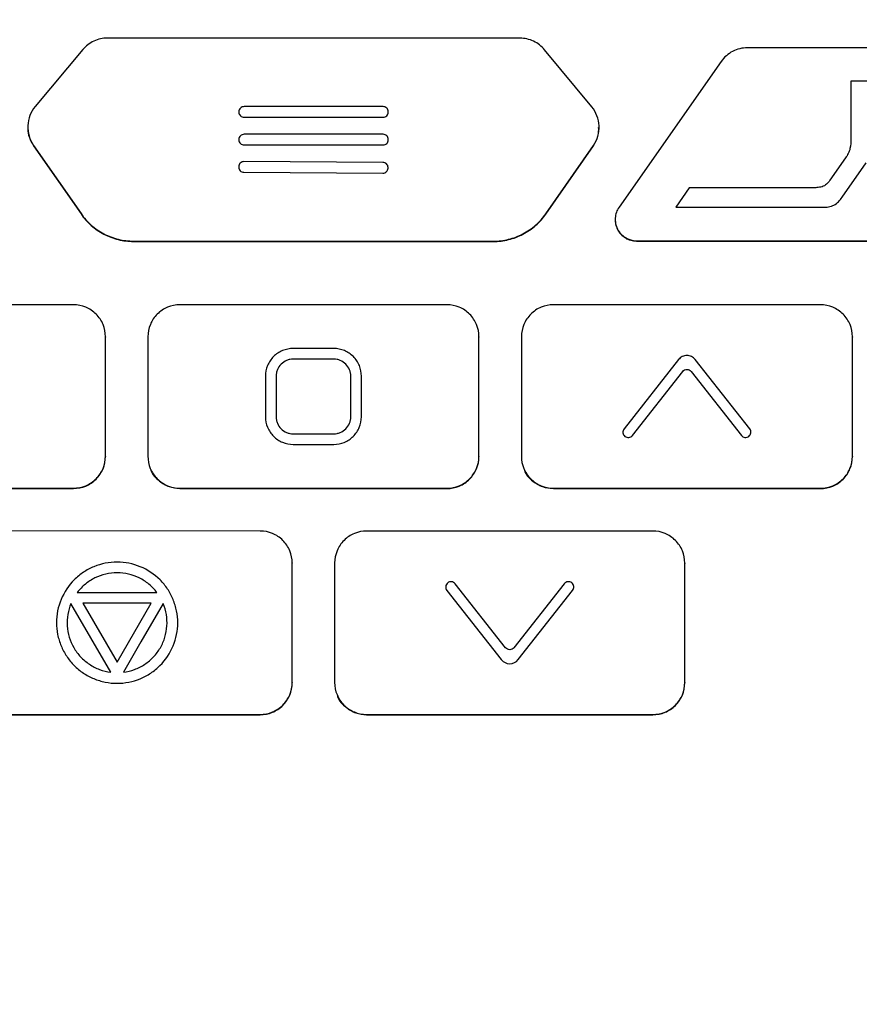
# Model space of a CAD drawing. Header units: millimetres. Extents: x 155473 to 158085, y 111018 to 114514.
# Tile 112 of 181: x 156983 to 157023, y 112960 to 113006. Entities that reach past the tile are written whole.
import ezdxf

# ---------------------------------------------------------------- set-up
doc = ezdxf.new("R2010")
doc.units = ezdxf.units.MM

msp = doc.modelspace()

# ---------------------------------------------------------------- linework, layer by layer
at = {"color": 7, "linetype": 'Continuous', "lineweight": 25}
for p, q in [((157006.878, 113005.07), (156987.543, 113005.072)), ((156986.392, 113004.534), (156984.16, 113001.865)), ((157010.244, 113001.856), (157008.034, 113004.526)), ((157024.972, 113004.62), (157017.539, 113004.62)), ((157016.31, 113003.982), (157011.521, 112997.149)), ((157023.31, 113003.05), (157022.385, 113003.049)), ((157022.385, 113003.049), (157022.385, 113000.369)), ((156993.705, 113001.624), (156993.705, 113001.604)), ((157000.465, 113001.864), (156993.945, 113001.864)), ((157000.705, 113001.604), (157000.705, 113001.624)), ((156993.945, 113001.364), (157000.465, 113001.364)), ((156983.811, 113000.903), (156983.811, 113000.887)), ((157000.465, 113000.564), (156993.945, 113000.565)), ((157010.589, 113000.884), (157010.589, 113000.899)), ((156993.705, 113000.325), (156993.705, 113000.305)), ((156993.945, 113000.065), (157000.465, 113000.064)), ((157000.705, 113000.304), (157000.705, 113000.324)), ((156984.079, 113000.047), (156986.306, 112996.846)), ((156984.079, 113000.047), (156984.079, 113000.032)), ((156984.079, 113000.032), (156986.306, 112996.831)), ((157008.094, 112996.844), (157010.32, 113000.044)), ((157008.094, 112996.829), (157010.32, 113000.028)), ((157010.32, 113000.044), (157010.32, 113000.028)), ((157000.459, 112999.245), (156993.939, 112999.285)), ((157022.14, 112999.46), (157021.401, 112998.409)), ((157021.978, 112997.615), (157023.111, 112999.232)), ((156993.697, 112999.047), (156993.697, 112999.027)), ((156993.936, 112998.786), (157000.455, 112998.745)), ((157000.697, 112998.983), (157000.697, 112999.003)), ((157014.804, 112998.058), (157014.181, 112997.148)), ((157020.558, 112998.06), (157014.804, 112998.058)), ((156986.306, 112996.846), (156986.306, 112996.831)), ((157008.094, 112996.844), (157008.094, 112996.829)), ((157014.181, 112997.148), (157021.078, 112997.147)), ((157011.34, 112996.593), (157011.34, 112996.578)), ((156988.769, 112995.559), (157005.631, 112995.558)), ((156988.769, 112995.559), (156988.769, 112995.544)), ((156988.769, 112995.544), (157005.631, 112995.542)), ((157005.631, 112995.558), (157005.631, 112995.542)), ((157012.34, 112995.576), (157023.313, 112995.575)), ((157012.34, 112995.576), (157012.34, 112995.561)), ((157012.34, 112995.561), (157023.313, 112995.56)), ((156985.953, 112992.577), (156973.437, 112992.578)), ((157003.457, 112992.575), (156990.941, 112992.577)), ((157020.962, 112992.574), (157008.446, 112992.575)), ((156987.424, 112991.354), (156987.424, 112991.37)), ((157004.929, 112991.353), (157004.929, 112991.368)), ((157022.433, 112991.351), (157022.433, 112991.366)), ((156987.452, 112985.48), (156987.453, 112991.078)), ((156987.452, 112985.465), (156987.453, 112991.062)), ((156987.453, 112991.078), (156987.453, 112991.062)), ((156989.441, 112991.078), (156989.44, 112985.48)), ((157004.957, 112985.478), (157004.957, 112991.076)), ((157004.957, 112991.076), (157004.957, 112991.061)), ((157004.957, 112985.463), (157004.957, 112991.061)), ((157006.946, 112991.076), (157006.945, 112985.478)), ((157022.461, 112985.477), (157022.462, 112991.074)), ((157022.461, 112985.461), (157022.462, 112991.059)), ((157022.462, 112991.074), (157022.462, 112991.059)), ((156998.149, 112990.527), (156996.249, 112990.527)), ((156998.149, 112990.027), (156996.249, 112990.027)), ((157014.31, 112990.007), (157011.757, 112986.759)), ((157017.65, 112986.758), (157015.097, 112990.007)), ((157012.15, 112986.45), (157014.507, 112989.448)), ((157014.9, 112989.448), (157017.257, 112986.45)), ((156994.949, 112989.228), (156994.949, 112987.329)), ((156995.449, 112989.228), (156995.449, 112987.329)), ((156998.949, 112987.328), (156998.949, 112989.227)), ((156999.449, 112987.328), (156999.449, 112989.227)), ((156996.249, 112986.529), (156998.149, 112986.529)), ((156996.249, 112986.029), (156998.149, 112986.029)), ((156987.452, 112985.48), (156987.452, 112985.465)), ((157004.957, 112985.478), (157004.957, 112985.463)), ((157022.461, 112985.477), (157022.461, 112985.461)), ((156989.469, 112985.188), (156989.469, 112985.172)), ((157006.974, 112985.186), (157006.974, 112985.171)), ((156973.436, 112983.982), (156985.952, 112983.981)), ((156973.436, 112983.967), (156985.952, 112983.965)), ((156985.952, 112983.981), (156985.952, 112983.965)), ((156990.94, 112983.98), (157003.457, 112983.979)), ((156990.94, 112983.98), (156990.94, 112983.965)), ((156990.94, 112983.965), (157003.457, 112983.964)), ((157003.457, 112983.979), (157003.457, 112983.964)), ((157008.445, 112983.979), (157020.961, 112983.977)), ((157008.445, 112983.979), (157008.445, 112983.963)), ((157008.445, 112983.963), (157020.961, 112983.962)), ((157020.961, 112983.977), (157020.961, 112983.962)), ((156994.704, 112981.972), (156981.291, 112981.974)), ((157013.105, 112981.97), (156999.692, 112981.972)), ((156996.175, 112980.749), (156996.175, 112980.765)), ((157014.576, 112980.748), (157014.576, 112980.763)), ((156996.203, 112974.875), (156996.204, 112980.473)), ((156996.203, 112974.86), (156996.204, 112980.457)), ((156996.204, 112980.473), (156996.204, 112980.457)), ((156998.192, 112980.473), (156998.192, 112974.875)), ((157014.605, 112974.873), (157014.605, 112980.471)), ((157014.605, 112980.471), (157014.605, 112980.456)), ((157014.605, 112974.858), (157014.605, 112980.456)), ((157006.202, 112976.501), (157003.845, 112979.5)), ((157008.952, 112979.499), (157006.595, 112976.501)), ((156986.133, 112979.095), (156989.861, 112979.095)), ((157003.452, 112979.191), (157006.005, 112975.942)), ((157006.791, 112975.942), (157009.345, 112979.19)), ((156987.698, 112975.351), (156985.834, 112978.578)), ((156986.399, 112978.597), (156987.997, 112975.83)), ((156989.595, 112978.597), (156986.399, 112978.597)), ((156987.997, 112975.83), (156989.595, 112978.597)), ((156996.203, 112974.875), (156996.203, 112974.86)), ((157014.605, 112974.873), (157014.605, 112974.858)), ((156998.22, 112974.583), (156998.22, 112974.568)), ((156981.29, 112973.377), (156994.703, 112973.376)), ((156981.29, 112973.362), (156994.703, 112973.361)), ((156994.703, 112973.376), (156994.703, 112973.361)), ((156999.691, 112973.376), (157013.104, 112973.374)), ((156999.691, 112973.376), (156999.691, 112973.36)), ((156999.691, 112973.36), (157013.104, 112973.359)), ((157013.104, 112973.374), (157013.104, 112973.359))]:
    msp.add_line(p, q, dxfattribs=at)
at = {"color": 7, "linetype": 'Continuous', "lineweight": 25, "flags": 128}
msp.add_lwpolyline([(156990.16, 112978.578), (156989.116, 112976.771), (156988.296, 112975.351)], dxfattribs=at)
at = {"color": 7, "linetype": 'Continuous', "lineweight": 25}
for points, knots in [([(156997.953, 112874.672), (156990.166, 112874.672), (156982.481, 112874.672), (156970.839, 112874.672), (156966.939, 112874.672), (156959.054, 112874.672), (156955.069, 112874.672), (156948.982, 112874.672), (156946.422, 112874.672), (156943.826, 112874.672), (156943.045, 112874.672), (156942.787, 112874.67), (156942.242, 112874.686), (156941.957, 112874.703), (156941.066, 112874.785), (156940.421, 112874.881), (156939.034, 112875.208), (156938.293, 112875.439), (156937.172, 112875.907), (156936.799, 112876.082), (156936.069, 112876.464), (156935.713, 112876.671), (156935.033, 112877.108), (156934.708, 112877.337), (156934.101, 112877.804), (156933.817, 112878.042), (156933.025, 112878.757), (156932.579, 112879.232), (156932.005, 112879.917), (156931.83, 112880.141), (156931.507, 112880.579), (156931.361, 112880.793), (156930.098, 112882.686), (156929.047, 112884.262), (156927.016, 112887.306), (156926.033, 112888.778), (156924.097, 112891.68), (156923.144, 112893.108), (156921.236, 112895.969), (156920.281, 112897.4), (156918.339, 112900.31), (156917.351, 112901.79), (156916.07, 112903.711), (156915.822, 112904.12), (156915.359, 112904.99), (156915.143, 112905.452), (156914.758, 112906.417), (156914.588, 112906.921), (156914.306, 112907.954), (156914.194, 112908.483), (156914.032, 112909.543), (156913.983, 112910.075), (156913.953, 112910.858), (156913.953, 112911.116), (156913.953, 112911.631), (156913.953, 112912.919), (156913.953, 112918.327), (156913.953, 112931.718), (156913.953, 112960.559), (156913.953, 112985.277), (156913.953, 113067.67), (156913.953, 113133.59), (156913.953, 113199.509)], [0, 0, 0, 0, 0.0625, 0.0625, 0.09375, 0.09375, 0.125, 0.125, 0.140625, 0.144531, 0.144531, 0.146484, 0.146484, 0.148438, 0.148438, 0.152344, 0.152344, 0.15625, 0.15625, 0.158203, 0.158203, 0.160156, 0.160156, 0.162109, 0.162109, 0.164063, 0.164063, 0.167969, 0.167969, 0.169922, 0.169922, 0.171875, 0.171875, 0.1875, 0.1875, 0.203125, 0.203125, 0.21875, 0.21875, 0.234375, 0.234375, 0.25, 0.25, 0.253906, 0.253906, 0.257813, 0.257813, 0.261719, 0.261719, 0.265625, 0.265625, 0.269531, 0.269531, 0.271484, 0.271484, 0.273438, 0.28125, 0.3125, 0.375, 0.5, 0.5, 1, 1, 1, 1]), ([(156997.953, 112874.672), (157005.74, 112874.672), (157013.425, 112874.672), (157025.067, 112874.672), (157028.967, 112874.672), (157036.852, 112874.672), (157040.837, 112874.672), (157046.924, 112874.672), (157049.484, 112874.672), (157052.08, 112874.672), (157052.861, 112874.672), (157053.119, 112874.67), (157053.664, 112874.686), (157053.949, 112874.703), (157054.84, 112874.785), (157055.485, 112874.881), (157056.872, 112875.208), (157057.613, 112875.439), (157058.734, 112875.907), (157059.107, 112876.082), (157059.837, 112876.464), (157060.193, 112876.671), (157060.873, 112877.108), (157061.198, 112877.337), (157061.805, 112877.804), (157062.089, 112878.042), (157062.881, 112878.757), (157063.327, 112879.232), (157063.901, 112879.917), (157064.076, 112880.141), (157064.399, 112880.579), (157064.545, 112880.793), (157065.808, 112882.686), (157066.859, 112884.262), (157068.89, 112887.306), (157069.873, 112888.778), (157071.809, 112891.68), (157072.762, 112893.108), (157074.67, 112895.969), (157075.625, 112897.4), (157077.567, 112900.31), (157078.555, 112901.79), (157079.836, 112903.711), (157080.084, 112904.12), (157080.547, 112904.99), (157080.763, 112905.452), (157081.148, 112906.417), (157081.318, 112906.921), (157081.6, 112907.954), (157081.712, 112908.483), (157081.874, 112909.543), (157081.923, 112910.075), (157081.953, 112910.858), (157081.953, 112911.116), (157081.953, 112911.631), (157081.953, 112912.919), (157081.953, 112918.327), (157081.953, 112931.718), (157081.953, 112960.559), (157081.953, 112985.277), (157081.953, 113067.67), (157081.953, 113133.59), (157081.953, 113199.509)], [0, 0, 0, 0, 0.0625, 0.0625, 0.09375, 0.09375, 0.125, 0.125, 0.140625, 0.144531, 0.144531, 0.146484, 0.146484, 0.148437, 0.148437, 0.152344, 0.152344, 0.15625, 0.15625, 0.158203, 0.158203, 0.160156, 0.160156, 0.162109, 0.162109, 0.164062, 0.164062, 0.167969, 0.167969, 0.169922, 0.169922, 0.171875, 0.171875, 0.1875, 0.1875, 0.203125, 0.203125, 0.21875, 0.21875, 0.234375, 0.234375, 0.25, 0.25, 0.253906, 0.253906, 0.257813, 0.257813, 0.261719, 0.261719, 0.265625, 0.265625, 0.269531, 0.269531, 0.271484, 0.271484, 0.273438, 0.28125, 0.3125, 0.375, 0.5, 0.5, 1, 1, 1, 1]), ([(156997.953, 112878.391), (156996.319, 112878.391), (156993.059, 112878.391), (156988.178, 112878.39), (156983.31, 112878.389), (156978.445, 112878.387), (156973.149, 112878.385), (156967.44, 112878.382), (156961.332, 112878.379), (156955.26, 112878.374), (156950.713, 112878.37), (156947.681, 112878.367), (156946.156, 112878.366), (156944.634, 112878.364), (156943.534, 112878.365), (156942.768, 112878.362), (156942.212, 112878.379), (156941.282, 112878.471), (156939.995, 112878.742), (156938.596, 112879.257), (156937.24, 112879.996), (156936.04, 112880.89), (156935.194, 112881.738), (156934.658, 112882.39), (156934.321, 112882.844), (156933.975, 112883.37), (156933.594, 112883.939), (156933.066, 112884.731), (156932.287, 112885.898), (156931.148, 112887.606), (156929.146, 112890.608), (156926.382, 112894.75), (156923.817, 112898.595), (156922.102, 112901.165), (156921.246, 112902.447), (156920.394, 112903.725), (156919.73, 112904.721), (156919.273, 112905.402), (156919.034, 112905.767), (156918.837, 112906.098), (156918.657, 112906.426), (156918.492, 112906.754), (156918.342, 112907.081), (156918.206, 112907.403), (156917.946, 112908.082), (156917.636, 112909.173), (156917.477, 112910.359), (156917.449, 112911.252), (156917.454, 112911.766), (156917.453, 112912.246), (156917.453, 112913.017), (156917.453, 112914.506), (156917.453, 112917.857), (156917.453, 112924.723), (156917.453, 112934.737), (156917.453, 112946.753), (156917.453, 112962.775), (156917.453, 112982.8), (156917.453, 113003.743), (156917.453, 113021.599), (156917.453, 113036.373), (156917.453, 113051.147), (156917.453, 113065.922), (156917.453, 113080.699), (156917.453, 113095.476), (156917.453, 113110.255), (156917.453, 113125.035), (156917.453, 113139.815), (156917.453, 113154.597), (156917.453, 113169.38), (156917.453, 113184.163), (156917.453, 113194.018), (156917.453, 113198.946)], [0, 0, 0, 0, 0.012688, 0.025317, 0.037911, 0.050497, 0.063101, 0.07904, 0.094839, 0.110545, 0.126202, 0.130156, 0.134103, 0.138043, 0.141978, 0.142652, 0.143991, 0.1463, 0.149907, 0.154174, 0.157833, 0.161868, 0.165756, 0.167102, 0.16842, 0.170149, 0.171992, 0.173734, 0.177543, 0.182892, 0.189679, 0.20557, 0.221569, 0.225582, 0.22957, 0.233543, 0.237513, 0.238873, 0.23991, 0.240897, 0.241868, 0.242819, 0.24375, 0.244656, 0.245533, 0.249397, 0.253436, 0.254787, 0.256337, 0.257425, 0.258514, 0.262323, 0.268989, 0.284542, 0.31565, 0.346761, 0.377864, 0.44009, 0.502293, 0.540543, 0.578798, 0.617059, 0.655325, 0.693597, 0.731874, 0.770158, 0.808448, 0.846745, 0.885048, 0.923358, 0.961675, 1, 1, 1, 1]), ([(156997.953, 112878.391), (156999.578, 112878.391), (157002.828, 112878.391), (157007.704, 112878.39), (157012.579, 112878.389), (157017.454, 112878.387), (157022.329, 112878.385), (157027.203, 112878.383), (157032.078, 112878.38), (157036.952, 112878.377), (157041.826, 112878.373), (157045.752, 112878.37), (157048.73, 112878.367), (157050.761, 112878.366), (157052.257, 112878.361), (157053.187, 112878.364), (157053.568, 112878.377), (157053.934, 112878.404), (157054.696, 112878.487), (157055.826, 112878.717), (157057.272, 112879.24), (157058.625, 112879.967), (157059.86, 112880.883), (157060.675, 112881.699), (157061.166, 112882.289), (157061.48, 112882.695), (157061.776, 112883.135), (157062.202, 112883.775), (157063.157, 112885.205), (157064.501, 112887.22), (157066.875, 112890.78), (157069.624, 112894.9), (157072.485, 112899.189), (157074.669, 112902.459), (157075.876, 112904.276), (157076.578, 112905.32), (157076.862, 112905.747), (157077.324, 112906.525), (157077.852, 112907.701), (157078.274, 112909.183), (157078.422, 112910.309), (157078.451, 112911.068), (157078.454, 112911.444), (157078.453, 112911.831), (157078.453, 112912.582), (157078.453, 112914.209), (157078.453, 112917.714), (157078.453, 112924.723), (157078.453, 112934.749), (157078.453, 112946.764), (157078.453, 112962.792), (157078.453, 112982.806), (157078.453, 113003.754), (157078.453, 113021.612), (157078.453, 113036.395), (157078.453, 113051.175), (157078.453, 113065.954), (157078.453, 113080.73), (157078.453, 113095.506), (157078.453, 113110.282), (157078.453, 113125.057), (157078.453, 113139.832), (157078.453, 113154.609), (157078.453, 113169.387), (157078.453, 113184.167), (157078.453, 113194.019), (157078.453, 113198.946)], [0, 0, 0, 0, 0.012621, 0.025242, 0.037863, 0.050484, 0.063104, 0.075724, 0.088345, 0.100964, 0.113583, 0.126202, 0.131461, 0.136719, 0.141978, 0.14308, 0.14395, 0.144939, 0.145926, 0.149907, 0.153857, 0.157834, 0.161797, 0.165756, 0.166755, 0.167756, 0.169749, 0.170865, 0.173735, 0.1831, 0.18968, 0.20697, 0.221569, 0.229733, 0.237514, 0.238511, 0.239507, 0.241501, 0.24553, 0.249478, 0.253433, 0.254314, 0.255376, 0.256348, 0.257321, 0.261209, 0.268986, 0.28454, 0.315647, 0.346847, 0.377862, 0.440135, 0.502291, 0.540577, 0.578857, 0.617133, 0.655406, 0.693679, 0.731952, 0.770227, 0.808505, 0.846788, 0.885078, 0.923376, 0.961682, 1, 1, 1, 1]), ([(156899.953, 113197.451), (156899.953, 113180.021), (156899.953, 113162.426), (156899.953, 113127.007), (156899.953, 113109.183), (156899.953, 113055.536), (156899.953, 113019.542), (156899.953, 112965.941), (156899.953, 112948.139), (156899.953, 112926.038), (156899.953, 112919.419), (156899.953, 112911.719), (156899.953, 112908.287), (156899.953, 112907.052), (156899.953, 112906.777), (156899.952, 112906.637), (156899.958, 112906.25), (156899.97, 112906.027), (156900.003, 112905.613), (156900.024, 112905.421), (156900.072, 112905.051), (156900.099, 112904.876), (156900.19, 112904.367), (156900.263, 112904.052), (156900.43, 112903.44), (156900.525, 112903.144), (156900.739, 112902.558), (156900.859, 112902.268), (156901.132, 112901.679), (156901.286, 112901.382), (156901.56, 112900.91), (156901.659, 112900.749), (156901.825, 112900.494), (156901.884, 112900.407), (156901.999, 112900.234), (156902.288, 112899.802), (156903.042, 112898.673), (156903.744, 112897.621), (156906.095, 112894.1), (156908.014, 112891.228), (156911.875, 112885.444), (156913.818, 112882.535), (156917.671, 112876.764), (156919.581, 112873.904), (156922.384, 112869.706), (156923.425, 112868.148), (156924.449, 112866.614), (156924.677, 112866.273), (156924.79, 112866.107), (156925.13, 112865.642), (156925.356, 112865.367), (156926.042, 112864.598), (156926.509, 112864.166), (156927.482, 112863.396), (156927.989, 112863.06), (156929.069, 112862.464), (156929.64, 112862.205), (156930.59, 112861.875), (156930.922, 112861.776), (156931.636, 112861.601), (156932.016, 112861.525), (156932.658, 112861.439), (156932.884, 112861.414), (156933.372, 112861.378), (156933.636, 112861.367), (156934.544, 112861.366), (156935.154, 112861.366), (156945.52, 112861.366), (156955.688, 112861.366), (156976.557, 112861.366), (156987.255, 112861.366), (156997.953, 112861.366)], [0, 0, 0, 0, 0.125, 0.125, 0.25, 0.25, 0.5, 0.5, 0.625, 0.625, 0.65625, 0.671875, 0.679688, 0.680664, 0.680664, 0.681641, 0.681641, 0.683594, 0.683594, 0.685547, 0.685547, 0.6875, 0.6875, 0.691406, 0.691406, 0.695313, 0.695313, 0.699219, 0.699219, 0.703125, 0.703125, 0.705078, 0.705078, 0.706055, 0.706055, 0.707031, 0.710938, 0.71875, 0.71875, 0.75, 0.75, 0.78125, 0.78125, 0.8125, 0.8125, 0.828125, 0.830078, 0.830078, 0.832031, 0.832031, 0.835938, 0.835938, 0.84375, 0.84375, 0.851563, 0.851563, 0.859375, 0.859375, 0.863281, 0.863281, 0.867188, 0.867188, 0.869141, 0.869141, 0.871094, 0.871094, 0.875, 0.875, 0.9375, 0.9375, 1, 1, 1, 1]), ([(157095.953, 113197.451), (157095.953, 113180.021), (157095.953, 113162.426), (157095.953, 113127.007), (157095.953, 113109.183), (157095.953, 113055.536), (157095.953, 113019.542), (157095.953, 112965.941), (157095.953, 112948.139), (157095.953, 112926.038), (157095.953, 112919.419), (157095.953, 112911.719), (157095.953, 112908.287), (157095.953, 112907.052), (157095.953, 112906.777), (157095.954, 112906.637), (157095.948, 112906.25), (157095.936, 112906.027), (157095.903, 112905.613), (157095.882, 112905.421), (157095.834, 112905.051), (157095.807, 112904.876), (157095.716, 112904.367), (157095.643, 112904.052), (157095.476, 112903.44), (157095.381, 112903.144), (157095.167, 112902.558), (157095.048, 112902.268), (157094.774, 112901.679), (157094.62, 112901.382), (157094.346, 112900.91), (157094.247, 112900.749), (157094.081, 112900.494), (157094.022, 112900.407), (157093.907, 112900.234), (157093.618, 112899.802), (157092.864, 112898.673), (157092.162, 112897.621), (157089.811, 112894.1), (157087.893, 112891.228), (157084.031, 112885.444), (157082.088, 112882.535), (157078.235, 112876.764), (157076.325, 112873.904), (157073.522, 112869.706), (157072.481, 112868.148), (157071.457, 112866.614), (157071.23, 112866.273), (157071.116, 112866.107), (157070.776, 112865.642), (157070.55, 112865.367), (157069.864, 112864.598), (157069.397, 112864.166), (157068.424, 112863.396), (157067.917, 112863.06), (157066.837, 112862.464), (157066.266, 112862.205), (157065.316, 112861.875), (157064.984, 112861.776), (157064.27, 112861.601), (157063.89, 112861.525), (157063.248, 112861.439), (157063.023, 112861.414), (157062.534, 112861.378), (157062.27, 112861.367), (157061.362, 112861.366), (157060.753, 112861.366), (157050.386, 112861.366), (157040.218, 112861.366), (157019.349, 112861.366), (157008.651, 112861.366), (156997.953, 112861.366)], [0, 0, 0, 0, 0.125, 0.125, 0.25, 0.25, 0.5, 0.5, 0.625, 0.625, 0.65625, 0.671875, 0.679687, 0.680664, 0.680664, 0.681641, 0.681641, 0.683594, 0.683594, 0.685547, 0.685547, 0.6875, 0.6875, 0.691406, 0.691406, 0.695312, 0.695312, 0.699219, 0.699219, 0.703125, 0.703125, 0.705078, 0.705078, 0.706055, 0.706055, 0.707031, 0.710937, 0.71875, 0.71875, 0.75, 0.75, 0.78125, 0.78125, 0.8125, 0.8125, 0.828125, 0.830078, 0.830078, 0.832031, 0.832031, 0.835937, 0.835937, 0.84375, 0.84375, 0.851562, 0.851562, 0.859375, 0.859375, 0.863281, 0.863281, 0.867187, 0.867187, 0.869141, 0.869141, 0.871094, 0.871094, 0.875, 0.875, 0.9375, 0.9375, 1, 1, 1, 1]), ([(156987.543, 113005.072), (156987.433, 113005.072), (156987.325, 113005.06), (156987.112, 113005.013), (156987.007, 113004.977), (156986.711, 113004.839), (156986.533, 113004.703), (156986.392, 113004.534)], [0, 0, 0, 0, 0.25, 0.25, 0.5, 0.5, 1, 1, 1, 1]), ([(157008.034, 113004.526), (157007.963, 113004.612), (157007.884, 113004.688), (157007.712, 113004.822), (157007.616, 113004.88), (157007.319, 113005.02), (157007.1, 113005.07), (157006.878, 113005.07)], [0, 0, 0, 0, 0.25, 0.25, 0.5, 0.5, 1, 1, 1, 1]), ([(157017.539, 113004.62), (157017.418, 113004.62), (157017.299, 113004.606), (157017.067, 113004.549), (157016.953, 113004.506), (157016.635, 113004.341), (157016.449, 113004.18), (157016.31, 113003.982)], [0, 0, 0, 0, 0.25, 0.25, 0.5, 0.5, 1, 1, 1, 1]), ([(156984.16, 113001.865), (156984.054, 113001.739), (156983.972, 113001.599), (156983.853, 113001.293), (156983.82, 113001.134), (156983.798, 113000.643), (156983.891, 113000.317), (156984.079, 113000.047)], [0, 0, 0, 0, 0.25, 0.25, 0.5, 0.5, 1, 1, 1, 1]), ([(156993.945, 113001.864), (156993.882, 113001.864), (156993.82, 113001.838), (156993.731, 113001.75), (156993.705, 113001.688), (156993.705, 113001.624)], [0, 0, 0, 0, 0.5, 0.5, 1, 1, 1, 1]), ([(156993.705, 113001.604), (156993.705, 113001.541), (156993.731, 113001.479), (156993.82, 113001.391), (156993.882, 113001.364), (156993.945, 113001.364)], [0, 0, 0, 0, 0.5, 0.5, 1, 1, 1, 1]), ([(157000.705, 113001.624), (157000.705, 113001.687), (157000.679, 113001.749), (157000.591, 113001.837), (157000.529, 113001.864), (157000.465, 113001.864)], [0, 0, 0, 0, 0.5, 0.5, 1, 1, 1, 1]), ([(157000.465, 113001.364), (157000.529, 113001.364), (157000.591, 113001.39), (157000.679, 113001.478), (157000.705, 113001.54), (157000.705, 113001.604)], [0, 0, 0, 0, 0.5, 0.5, 1, 1, 1, 1]), ([(157010.32, 113000.044), (157010.414, 113000.178), (157010.483, 113000.324), (157010.575, 113000.638), (157010.594, 113000.798), (157010.574, 113001.287), (157010.453, 113001.603), (157010.244, 113001.856)], [0, 0, 0, 0, 0.25, 0.25, 0.5, 0.5, 1, 1, 1, 1]), ([(156983.819, 113000.886), (156983.816, 113000.87), (156983.79, 113000.713), (156983.872, 113000.405), (156984.01, 113000.156), (156984.079, 113000.032)], [0, 0, 0, 0, 0.054338, 0.52637, 1, 1, 1, 1]), ([(156993.945, 113000.565), (156993.882, 113000.565), (156993.82, 113000.539), (156993.731, 113000.45), (156993.705, 113000.388), (156993.705, 113000.325)], [0, 0, 0, 0, 0.5, 0.5, 1, 1, 1, 1]), ([(157000.705, 113000.324), (157000.705, 113000.388), (157000.679, 113000.45), (157000.591, 113000.538), (157000.529, 113000.564), (157000.465, 113000.564)], [0, 0, 0, 0, 0.5, 0.5, 1, 1, 1, 1]), ([(157010.32, 113000.028), (157010.414, 113000.188), (157010.57, 113000.455), (157010.568, 113000.762), (157010.567, 113000.885)], [0, 0, 0, 0, 0.5981352, 1, 1, 1, 1]), ([(156993.705, 113000.305), (156993.705, 113000.242), (156993.731, 113000.18), (156993.82, 113000.091), (156993.882, 113000.065), (156993.945, 113000.065)], [0, 0, 0, 0, 0.5, 0.5, 1, 1, 1, 1]), ([(157000.465, 113000.064), (157000.529, 113000.064), (157000.59, 113000.09), (157000.679, 113000.179), (157000.705, 113000.241), (157000.705, 113000.304)], [0, 0, 0, 0, 0.5, 0.5, 1, 1, 1, 1]), ([(157022.385, 113000.369), (157022.385, 113000.208), (157022.384, 113000.046), (157022.328, 112999.815), (157022.301, 112999.74), (157022.229, 112999.595), (157022.186, 112999.527), (157022.14, 112999.46)], [0, 0, 0, 0, 0.5, 0.5, 0.75, 0.75, 1, 1, 1, 1]), ([(156993.939, 112999.285), (156993.875, 112999.286), (156993.813, 112999.26), (156993.724, 112999.172), (156993.698, 112999.11), (156993.697, 112999.047)], [0, 0, 0, 0, 0.5, 0.5, 1, 1, 1, 1]), ([(157000.697, 112999.003), (157000.697, 112999.067), (157000.672, 112999.129), (157000.584, 112999.218), (157000.522, 112999.244), (157000.459, 112999.245)], [0, 0, 0, 0, 0.5, 0.5, 1, 1, 1, 1]), ([(156993.697, 112999.027), (156993.697, 112998.964), (156993.722, 112998.902), (156993.81, 112998.813), (156993.872, 112998.786), (156993.936, 112998.786)], [0, 0, 0, 0, 0.5, 0.5, 1, 1, 1, 1]), ([(157000.455, 112998.745), (157000.519, 112998.745), (157000.581, 112998.77), (157000.67, 112998.858), (157000.696, 112998.92), (157000.697, 112998.983)], [0, 0, 0, 0, 0.5, 0.5, 1, 1, 1, 1]), ([(157021.401, 112998.409), (157021.355, 112998.343), (157021.305, 112998.28), (157021.185, 112998.175), (157021.114, 112998.133), (157020.96, 112998.084), (157020.879, 112998.073), (157020.719, 112998.061), (157020.639, 112998.061), (157020.558, 112998.06)], [0, 0, 0, 0, 0.25, 0.25, 0.5, 0.5, 0.75, 0.75, 1, 1, 1, 1]), ([(157021.078, 112997.147), (157021.167, 112997.147), (157021.256, 112997.152), (157021.43, 112997.182), (157021.517, 112997.208), (157021.675, 112997.289), (157021.747, 112997.344), (157021.873, 112997.471), (157021.927, 112997.542), (157021.978, 112997.615)], [0, 0, 0, 0, 0.25, 0.25, 0.5, 0.5, 0.75, 0.75, 1, 1, 1, 1]), ([(156986.306, 112996.846), (156986.444, 112996.647), (156986.604, 112996.468), (156986.964, 112996.151), (156987.166, 112996.012), (156987.59, 112995.79), (156987.818, 112995.704), (156988.287, 112995.588), (156988.526, 112995.559), (156988.769, 112995.559)], [0, 0, 0, 0, 0.25, 0.25, 0.5, 0.5, 0.75, 0.75, 1, 1, 1, 1]), ([(156986.306, 112996.831), (156986.444, 112996.632), (156986.604, 112996.453), (156986.964, 112996.135), (156987.166, 112995.997), (156987.59, 112995.775), (156987.818, 112995.688), (156988.287, 112995.573), (156988.526, 112995.544), (156988.769, 112995.544)], [0, 0, 0, 0, 0.25, 0.25, 0.5, 0.5, 0.75, 0.75, 1, 1, 1, 1]), ([(157005.631, 112995.558), (157005.874, 112995.558), (157006.112, 112995.587), (157006.578, 112995.701), (157006.807, 112995.787), (157007.232, 112996.009), (157007.433, 112996.146), (157007.795, 112996.466), (157007.955, 112996.645), (157008.094, 112996.844)], [0, 0, 0, 0, 0.25, 0.25, 0.5, 0.5, 0.75, 0.75, 1, 1, 1, 1]), ([(157005.631, 112995.542), (157005.874, 112995.542), (157006.112, 112995.571), (157006.578, 112995.685), (157006.807, 112995.772), (157007.232, 112995.994), (157007.433, 112996.131), (157007.795, 112996.45), (157007.955, 112996.629), (157008.094, 112996.829)], [0, 0, 0, 0, 0.25, 0.25, 0.5, 0.5, 0.75, 0.75, 1, 1, 1, 1]), ([(157011.521, 112997.149), (157011.468, 112997.074), (157011.427, 112996.994), (157011.367, 112996.823), (157011.348, 112996.732), (157011.33, 112996.462), (157011.369, 112996.276), (157011.536, 112995.954), (157011.664, 112995.817), (157011.975, 112995.627), (157012.156, 112995.576), (157012.34, 112995.576)], [0, 0, 0, 0, 0.125, 0.125, 0.25, 0.25, 0.5, 0.5, 0.75, 0.75, 1, 1, 1, 1]), ([(157011.346, 112996.578), (157011.347, 112996.504), (157011.35, 112996.338), (157011.442, 112996.094), (157011.6, 112995.87), (157011.814, 112995.697), (157012.066, 112995.583), (157012.249, 112995.568), (157012.34, 112995.561)], [0, 0, 0, 0, 0.1408557, 0.3127541, 0.4841197, 0.6557197, 0.8275559, 1, 1, 1, 1]), ([(156987.453, 112991.078), (156987.453, 112991.276), (156987.414, 112991.47), (156987.301, 112991.742), (156987.255, 112991.828), (156987.146, 112991.991), (156987.083, 112992.068), (156986.876, 112992.276), (156986.709, 112992.388), (156986.348, 112992.537), (156986.151, 112992.577), (156985.953, 112992.577)], [0, 0, 0, 0, 0.25, 0.25, 0.375, 0.375, 0.5, 0.5, 0.75, 0.75, 1, 1, 1, 1]), ([(156990.941, 112992.577), (156990.743, 112992.577), (156990.549, 112992.538), (156990.276, 112992.425), (156990.19, 112992.379), (156990.027, 112992.27), (156989.95, 112992.207), (156989.742, 112992), (156989.63, 112991.833), (156989.481, 112991.472), (156989.441, 112991.275), (156989.441, 112991.078)], [0, 0, 0, 0, 0.25, 0.25, 0.375, 0.375, 0.5, 0.5, 0.75, 0.75, 1, 1, 1, 1]), ([(157004.957, 112991.076), (157004.957, 112991.274), (157004.918, 112991.468), (157004.806, 112991.74), (157004.76, 112991.826), (157004.651, 112991.989), (157004.588, 112992.066), (157004.38, 112992.274), (157004.213, 112992.386), (157003.852, 112992.536), (157003.656, 112992.575), (157003.457, 112992.575)], [0, 0, 0, 0, 0.25, 0.25, 0.375, 0.375, 0.5, 0.5, 0.75, 0.75, 1, 1, 1, 1]), ([(157008.446, 112992.575), (157008.248, 112992.575), (157008.053, 112992.536), (157007.781, 112992.423), (157007.695, 112992.377), (157007.532, 112992.268), (157007.454, 112992.205), (157007.247, 112991.998), (157007.135, 112991.831), (157006.985, 112991.47), (157006.946, 112991.274), (157006.946, 112991.076)], [0, 0, 0, 0, 0.25, 0.25, 0.375, 0.375, 0.5, 0.5, 0.75, 0.75, 1, 1, 1, 1]), ([(157022.462, 112991.074), (157022.462, 112991.272), (157022.423, 112991.466), (157022.31, 112991.739), (157022.264, 112991.825), (157022.155, 112991.988), (157022.092, 112992.065), (157021.885, 112992.272), (157021.718, 112992.384), (157021.357, 112992.534), (157021.16, 112992.574), (157020.962, 112992.574)], [0, 0, 0, 0, 0.25, 0.25, 0.375, 0.375, 0.5, 0.5, 0.75, 0.75, 1, 1, 1, 1]), ([(156996.249, 112990.527), (156996.077, 112990.527), (156995.909, 112990.493), (156995.673, 112990.395), (156995.598, 112990.356), (156995.457, 112990.261), (156995.39, 112990.207), (156995.21, 112990.027), (156995.113, 112989.882), (156994.983, 112989.57), (156994.949, 112989.399), (156994.949, 112989.228)], [0, 0, 0, 0, 0.25, 0.25, 0.375, 0.375, 0.5, 0.5, 0.75, 0.75, 1, 1, 1, 1]), ([(156999.449, 112989.227), (156999.449, 112989.399), (156999.415, 112989.567), (156999.318, 112989.803), (156999.278, 112989.877), (156999.184, 112990.019), (156999.129, 112990.085), (156998.949, 112990.265), (156998.804, 112990.362), (156998.492, 112990.492), (156998.321, 112990.527), (156998.149, 112990.527)], [0, 0, 0, 0, 0.25, 0.25, 0.375, 0.375, 0.5, 0.5, 0.75, 0.75, 1, 1, 1, 1]), ([(156996.249, 112990.027), (156996.196, 112990.026), (156996.144, 112990.022), (156996.042, 112990.002), (156995.992, 112989.986), (156995.846, 112989.926), (156995.758, 112989.867), (156995.61, 112989.719), (156995.55, 112989.63), (156995.49, 112989.486), (156995.475, 112989.436), (156995.454, 112989.333), (156995.45, 112989.28), (156995.449, 112989.228)], [0, 0, 0, 0, 0.125, 0.125, 0.25, 0.25, 0.5, 0.5, 0.75, 0.75, 0.875, 0.875, 1, 1, 1, 1]), ([(156998.949, 112989.227), (156998.947, 112989.28), (156998.944, 112989.332), (156998.923, 112989.434), (156998.908, 112989.484), (156998.848, 112989.63), (156998.789, 112989.718), (156998.641, 112989.866), (156998.552, 112989.926), (156998.408, 112989.986), (156998.358, 112990.001), (156998.254, 112990.022), (156998.202, 112990.025), (156998.149, 112990.027)], [0, 0, 0, 0, 0.125, 0.125, 0.25, 0.25, 0.5, 0.5, 0.75, 0.75, 0.875, 0.875, 1, 1, 1, 1]), ([(157015.097, 112990.007), (157015.072, 112990.036), (157015.047, 112990.063), (157014.988, 112990.11), (157014.956, 112990.131), (157014.855, 112990.18), (157014.779, 112990.198), (157014.629, 112990.198), (157014.554, 112990.181), (157014.417, 112990.115), (157014.359, 112990.065), (157014.31, 112990.007)], [0, 0, 0, 0, 0.125, 0.125, 0.25, 0.25, 0.5, 0.5, 0.75, 0.75, 1, 1, 1, 1]), ([(157014.507, 112989.448), (157014.531, 112989.477), (157014.56, 112989.502), (157014.628, 112989.535), (157014.666, 112989.544), (157014.741, 112989.544), (157014.778, 112989.535), (157014.847, 112989.502), (157014.876, 112989.477), (157014.9, 112989.448)], [0, 0, 0, 0, 0.25, 0.25, 0.5, 0.5, 0.75, 0.75, 1, 1, 1, 1]), ([(156994.949, 112987.329), (156994.949, 112987.157), (156994.983, 112986.989), (156995.08, 112986.753), (156995.12, 112986.678), (156995.214, 112986.537), (156995.269, 112986.471), (156995.448, 112986.291), (156995.593, 112986.194), (156995.906, 112986.064), (156996.077, 112986.029), (156996.249, 112986.029)], [0, 0, 0, 0, 0.25, 0.25, 0.375, 0.375, 0.5, 0.5, 0.75, 0.75, 1, 1, 1, 1]), ([(156995.449, 112987.329), (156995.45, 112987.276), (156995.454, 112987.224), (156995.474, 112987.122), (156995.49, 112987.071), (156995.55, 112986.926), (156995.608, 112986.838), (156995.757, 112986.69), (156995.845, 112986.63), (156995.99, 112986.57), (156996.04, 112986.555), (156996.143, 112986.534), (156996.196, 112986.53), (156996.249, 112986.529)], [0, 0, 0, 0, 0.125, 0.125, 0.25, 0.25, 0.5, 0.5, 0.75, 0.75, 0.875, 0.875, 1, 1, 1, 1]), ([(156998.149, 112986.029), (156998.32, 112986.029), (156998.489, 112986.063), (156998.725, 112986.16), (156998.799, 112986.2), (156998.941, 112986.294), (156999.007, 112986.349), (156999.187, 112986.529), (156999.284, 112986.674), (156999.414, 112986.986), (156999.449, 112987.157), (156999.449, 112987.328)], [0, 0, 0, 0, 0.25, 0.25, 0.375, 0.375, 0.5, 0.5, 0.75, 0.75, 1, 1, 1, 1]), ([(156998.149, 112986.529), (156998.201, 112986.53), (156998.254, 112986.534), (156998.356, 112986.554), (156998.406, 112986.57), (156998.552, 112986.63), (156998.64, 112986.689), (156998.788, 112986.837), (156998.848, 112986.925), (156998.908, 112987.07), (156998.923, 112987.12), (156998.944, 112987.223), (156998.947, 112987.276), (156998.949, 112987.328)], [0, 0, 0, 0, 0.125, 0.125, 0.25, 0.25, 0.5, 0.5, 0.75, 0.75, 0.875, 0.875, 1, 1, 1, 1]), ([(157011.757, 112986.759), (157011.716, 112986.707), (157011.697, 112986.639), (157011.713, 112986.51), (157011.747, 112986.448), (157011.85, 112986.368), (157011.918, 112986.349), (157012.049, 112986.364), (157012.109, 112986.398), (157012.15, 112986.45)], [0, 0, 0, 0, 0.25, 0.25, 0.5, 0.5, 0.75, 0.75, 1, 1, 1, 1]), ([(157017.257, 112986.45), (157017.297, 112986.398), (157017.359, 112986.364), (157017.488, 112986.348), (157017.557, 112986.367), (157017.659, 112986.448), (157017.693, 112986.509), (157017.709, 112986.64), (157017.691, 112986.706), (157017.65, 112986.758)], [0, 0, 0, 0, 0.25, 0.25, 0.5, 0.5, 0.75, 0.75, 1, 1, 1, 1]), ([(156985.952, 112983.981), (156986.15, 112983.981), (156986.345, 112984.02), (156986.617, 112984.133), (156986.703, 112984.179), (156986.866, 112984.287), (156986.943, 112984.351), (156987.151, 112984.558), (156987.263, 112984.725), (156987.412, 112985.086), (156987.452, 112985.282), (156987.452, 112985.48)], [0, 0, 0, 0, 0.25, 0.25, 0.375, 0.375, 0.5, 0.5, 0.75, 0.75, 1, 1, 1, 1]), ([(156985.952, 112983.965), (156986.15, 112983.965), (156986.345, 112984.004), (156986.617, 112984.117), (156986.703, 112984.163), (156986.866, 112984.272), (156986.943, 112984.335), (156987.151, 112984.543), (156987.263, 112984.71), (156987.412, 112985.07), (156987.452, 112985.267), (156987.452, 112985.465)], [0, 0, 0, 0, 0.25, 0.25, 0.375, 0.375, 0.5, 0.5, 0.75, 0.75, 1, 1, 1, 1]), ([(156989.44, 112985.48), (156989.44, 112985.282), (156989.479, 112985.088), (156989.592, 112984.816), (156989.638, 112984.729), (156989.747, 112984.567), (156989.81, 112984.489), (156990.017, 112984.282), (156990.184, 112984.17), (156990.545, 112984.02), (156990.742, 112983.98), (156990.94, 112983.98)], [0, 0, 0, 0, 0.25, 0.25, 0.375, 0.375, 0.5, 0.5, 0.75, 0.75, 1, 1, 1, 1]), ([(157003.457, 112983.979), (157003.655, 112983.979), (157003.849, 112984.018), (157004.122, 112984.131), (157004.208, 112984.177), (157004.371, 112984.286), (157004.448, 112984.349), (157004.655, 112984.556), (157004.767, 112984.723), (157004.917, 112985.084), (157004.957, 112985.28), (157004.957, 112985.478)], [0, 0, 0, 0, 0.25, 0.25, 0.375, 0.375, 0.5, 0.5, 0.75, 0.75, 1, 1, 1, 1]), ([(157003.457, 112983.964), (157003.655, 112983.964), (157003.849, 112984.003), (157004.122, 112984.115), (157004.208, 112984.162), (157004.371, 112984.27), (157004.448, 112984.333), (157004.655, 112984.541), (157004.767, 112984.708), (157004.917, 112985.068), (157004.957, 112985.265), (157004.957, 112985.463)], [0, 0, 0, 0, 0.25, 0.25, 0.375, 0.375, 0.5, 0.5, 0.75, 0.75, 1, 1, 1, 1]), ([(157006.945, 112985.478), (157006.945, 112985.28), (157006.984, 112985.086), (157007.097, 112984.814), (157007.143, 112984.728), (157007.251, 112984.565), (157007.315, 112984.488), (157007.522, 112984.28), (157007.689, 112984.168), (157008.05, 112984.019), (157008.247, 112983.979), (157008.445, 112983.979)], [0, 0, 0, 0, 0.25, 0.25, 0.375, 0.375, 0.5, 0.5, 0.75, 0.75, 1, 1, 1, 1]), ([(157020.961, 112983.977), (157021.159, 112983.977), (157021.354, 112984.016), (157021.626, 112984.129), (157021.712, 112984.175), (157021.875, 112984.284), (157021.952, 112984.347), (157022.16, 112984.554), (157022.272, 112984.721), (157022.421, 112985.082), (157022.461, 112985.278), (157022.461, 112985.477)], [0, 0, 0, 0, 0.25, 0.25, 0.375, 0.375, 0.5, 0.5, 0.75, 0.75, 1, 1, 1, 1]), ([(157020.961, 112983.962), (157021.159, 112983.962), (157021.354, 112984.001), (157021.626, 112984.114), (157021.712, 112984.16), (157021.875, 112984.268), (157021.952, 112984.332), (157022.16, 112984.539), (157022.272, 112984.706), (157022.421, 112985.066), (157022.461, 112985.263), (157022.461, 112985.461)], [0, 0, 0, 0, 0.25, 0.25, 0.375, 0.375, 0.5, 0.5, 0.75, 0.75, 1, 1, 1, 1]), ([(156989.577, 112984.853), (156989.579, 112984.844), (156989.627, 112984.622), (156989.939, 112984.317), (156990.417, 112984.017), (156990.766, 112983.982), (156990.94, 112983.965)], [0, 0, 0, 0, 0.016128, 0.397485, 0.697988, 1, 1, 1, 1]), ([(157007.081, 112984.852), (157007.083, 112984.843), (157007.131, 112984.62), (157007.443, 112984.315), (157007.922, 112984.015), (157008.27, 112983.98), (157008.445, 112983.963)], [0, 0, 0, 0, 0.0161275, 0.3975329, 0.6980579, 1, 1, 1, 1]), ([(156996.204, 112980.473), (156996.204, 112980.671), (156996.165, 112980.865), (156996.052, 112981.137), (156996.006, 112981.223), (156995.898, 112981.386), (156995.834, 112981.463), (156995.627, 112981.671), (156995.46, 112981.783), (156995.099, 112981.932), (156994.902, 112981.972), (156994.704, 112981.972)], [0, 0, 0, 0, 0.25, 0.25, 0.375, 0.375, 0.5, 0.5, 0.75, 0.75, 1, 1, 1, 1]), ([(156999.692, 112981.972), (156999.494, 112981.972), (156999.3, 112981.933), (156999.027, 112981.82), (156998.941, 112981.774), (156998.778, 112981.665), (156998.701, 112981.602), (156998.493, 112981.395), (156998.382, 112981.228), (156998.232, 112980.867), (156998.192, 112980.671), (156998.192, 112980.473)], [0, 0, 0, 0, 0.25, 0.25, 0.375, 0.375, 0.5, 0.5, 0.75, 0.75, 1, 1, 1, 1]), ([(157014.605, 112980.471), (157014.605, 112980.669), (157014.566, 112980.863), (157014.454, 112981.135), (157014.408, 112981.221), (157014.299, 112981.384), (157014.236, 112981.462), (157014.028, 112981.669), (157013.861, 112981.781), (157013.5, 112981.931), (157013.303, 112981.97), (157013.105, 112981.97)], [0, 0, 0, 0, 0.25, 0.25, 0.375, 0.375, 0.5, 0.5, 0.75, 0.75, 1, 1, 1, 1]), ([(156990.84, 112977.675), (156990.84, 112977.862), (156990.821, 112978.046), (156990.748, 112978.409), (156990.693, 112978.589), (156990.55, 112978.933), (156990.464, 112979.096), (156990.259, 112979.405), (156990.139, 112979.552), (156989.484, 112980.207), (156988.741, 112980.515), (156987.816, 112980.516), (156987.628, 112980.497), (156987.263, 112980.424), (156987.085, 112980.37), (156986.741, 112980.228), (156986.574, 112980.14), (156986.266, 112979.935), (156986.122, 112979.818), (156985.724, 112979.421), (156985.517, 112979.107), (156985.302, 112978.591), (156985.248, 112978.414), (156985.174, 112978.05), (156985.154, 112977.863), (156985.154, 112977.675)], [0, 0, 0, 0, 0.0625, 0.0625, 0.125, 0.125, 0.1875, 0.1875, 0.25, 0.25, 0.5, 0.5, 0.5625, 0.5625, 0.625, 0.625, 0.6875, 0.6875, 0.75, 0.75, 0.875, 0.875, 0.9375, 0.9375, 1, 1, 1, 1]), ([(156989.861, 112979.095), (156989.751, 112979.239), (156989.627, 112979.367), (156989.35, 112979.593), (156989.197, 112979.692), (156988.716, 112979.93), (156988.358, 112980.017), (156987.822, 112980.018), (156987.64, 112979.996), (156987.292, 112979.913), (156987.122, 112979.852), (156986.799, 112979.692), (156986.649, 112979.596), (156986.371, 112979.37), (156986.243, 112979.239), (156986.133, 112979.095)], [0, 0, 0, 0, 0.125, 0.125, 0.25, 0.25, 0.5, 0.5, 0.625, 0.625, 0.75, 0.75, 0.875, 0.875, 1, 1, 1, 1]), ([(157003.845, 112979.5), (157003.804, 112979.551), (157003.743, 112979.585), (157003.614, 112979.601), (157003.546, 112979.582), (157003.443, 112979.502), (157003.408, 112979.441), (157003.396, 112979.342), (157003.399, 112979.309), (157003.417, 112979.246), (157003.433, 112979.218), (157003.452, 112979.191)], [0, 0, 0, 0, 0.25, 0.25, 0.5, 0.5, 0.75, 0.75, 0.875, 0.875, 1, 1, 1, 1]), ([(157009.345, 112979.19), (157009.386, 112979.242), (157009.405, 112979.309), (157009.389, 112979.439), (157009.354, 112979.501), (157009.252, 112979.581), (157009.185, 112979.601), (157009.086, 112979.589), (157009.055, 112979.579), (157008.998, 112979.546), (157008.974, 112979.524), (157008.952, 112979.499)], [0, 0, 0, 0, 0.25, 0.25, 0.5, 0.5, 0.75, 0.75, 0.875, 0.875, 1, 1, 1, 1]), ([(156985.834, 112978.578), (156985.764, 112978.411), (156985.716, 112978.239), (156985.658, 112977.886), (156985.65, 112977.704), (156985.684, 112977.169), (156985.787, 112976.815), (156986.055, 112976.351), (156986.164, 112976.205), (156986.41, 112975.945), (156986.548, 112975.829), (156986.848, 112975.629), (156987.007, 112975.547), (156987.342, 112975.419), (156987.518, 112975.374), (156987.698, 112975.351)], [0, 0, 0, 0, 0.125, 0.125, 0.25, 0.25, 0.5, 0.5, 0.625, 0.625, 0.75, 0.75, 0.875, 0.875, 1, 1, 1, 1]), ([(156988.296, 112975.351), (156988.476, 112975.374), (156988.649, 112975.418), (156988.983, 112975.544), (156989.146, 112975.628), (156989.443, 112975.826), (156989.581, 112975.942), (156989.83, 112976.204), (156989.937, 112976.347), (156990.116, 112976.656), (156990.187, 112976.824), (156990.289, 112977.166), (156990.321, 112977.344), (156990.344, 112977.703), (156990.336, 112977.882), (156990.279, 112978.235), (156990.23, 112978.411), (156990.16, 112978.578)], [0, 0, 0, 0, 0.125, 0.125, 0.25, 0.25, 0.375, 0.375, 0.5, 0.5, 0.625, 0.625, 0.75, 0.75, 0.875, 0.875, 1, 1, 1, 1]), ([(156985.154, 112977.675), (156985.154, 112977.487), (156985.174, 112977.303), (156985.247, 112976.941), (156985.302, 112976.761), (156985.445, 112976.417), (156985.532, 112976.253), (156985.736, 112975.944), (156985.855, 112975.797), (156986.117, 112975.535), (156986.26, 112975.418), (156986.571, 112975.212), (156986.737, 112975.124), (156987.079, 112974.982), (156987.258, 112974.927), (156987.624, 112974.852), (156987.809, 112974.833), (156988.179, 112974.833), (156988.367, 112974.852), (156988.732, 112974.925), (156988.909, 112974.979), (156989.253, 112975.121), (156989.42, 112975.21), (156989.729, 112975.414), (156989.873, 112975.531), (156990.271, 112975.928), (156990.478, 112976.242), (156990.692, 112976.759), (156990.747, 112976.936), (156990.821, 112977.299), (156990.84, 112977.487), (156990.84, 112977.675)], [0, 0, 0, 0, 0.0625, 0.0625, 0.125, 0.125, 0.1875, 0.1875, 0.25, 0.25, 0.3125, 0.3125, 0.375, 0.375, 0.4375, 0.4375, 0.5, 0.5, 0.5625, 0.5625, 0.625, 0.625, 0.6875, 0.6875, 0.75, 0.75, 0.875, 0.875, 0.9375, 0.9375, 1, 1, 1, 1]), ([(157006.595, 112976.501), (157006.548, 112976.441), (157006.474, 112976.406), (157006.323, 112976.406), (157006.249, 112976.441), (157006.202, 112976.501)], [0, 0, 0, 0, 0.5, 0.5, 1, 1, 1, 1]), ([(157006.005, 112975.942), (157006.099, 112975.823), (157006.248, 112975.751), (157006.548, 112975.751), (157006.697, 112975.823), (157006.791, 112975.942)], [0, 0, 0, 0, 0.5, 0.5, 1, 1, 1, 1]), ([(156994.703, 112973.376), (156994.901, 112973.376), (156995.096, 112973.415), (156995.368, 112973.528), (156995.454, 112973.574), (156995.617, 112973.683), (156995.695, 112973.746), (156995.902, 112973.953), (156996.014, 112974.12), (156996.164, 112974.481), (156996.203, 112974.677), (156996.203, 112974.875)], [0, 0, 0, 0, 0.25, 0.25, 0.375, 0.375, 0.5, 0.5, 0.75, 0.75, 1, 1, 1, 1]), ([(156994.703, 112973.361), (156994.901, 112973.361), (156995.096, 112973.4), (156995.368, 112973.512), (156995.454, 112973.558), (156995.617, 112973.667), (156995.695, 112973.73), (156995.902, 112973.938), (156996.014, 112974.105), (156996.164, 112974.465), (156996.203, 112974.662), (156996.203, 112974.86)], [0, 0, 0, 0, 0.25, 0.25, 0.375, 0.375, 0.5, 0.5, 0.75, 0.75, 1, 1, 1, 1]), ([(156998.192, 112974.875), (156998.192, 112974.677), (156998.231, 112974.483), (156998.343, 112974.211), (156998.389, 112974.125), (156998.498, 112973.962), (156998.561, 112973.885), (156998.768, 112973.677), (156998.936, 112973.565), (156999.296, 112973.415), (156999.493, 112973.376), (156999.691, 112973.376)], [0, 0, 0, 0, 0.25, 0.25, 0.375, 0.375, 0.5, 0.5, 0.75, 0.75, 1, 1, 1, 1]), ([(157013.104, 112973.374), (157013.303, 112973.374), (157013.497, 112973.413), (157013.769, 112973.526), (157013.856, 112973.572), (157014.019, 112973.681), (157014.096, 112973.744), (157014.303, 112973.951), (157014.415, 112974.118), (157014.565, 112974.479), (157014.605, 112974.675), (157014.605, 112974.873)], [0, 0, 0, 0, 0.25, 0.25, 0.375, 0.375, 0.5, 0.5, 0.75, 0.75, 1, 1, 1, 1]), ([(157013.104, 112973.359), (157013.303, 112973.359), (157013.497, 112973.398), (157013.769, 112973.511), (157013.856, 112973.557), (157014.019, 112973.665), (157014.096, 112973.728), (157014.303, 112973.936), (157014.415, 112974.103), (157014.565, 112974.463), (157014.605, 112974.66), (157014.605, 112974.858)], [0, 0, 0, 0, 0.25, 0.25, 0.375, 0.375, 0.5, 0.5, 0.75, 0.75, 1, 1, 1, 1]), ([(156998.328, 112974.248), (156998.33, 112974.239), (156998.378, 112974.017), (156998.69, 112973.712), (156999.169, 112973.412), (156999.517, 112973.377), (156999.691, 112973.36)], [0, 0, 0, 0, 0.0161119, 0.3974796, 0.6980033, 1, 1, 1, 1])]:
    msp.add_open_spline(points, degree=3, knots=knots, dxfattribs=at)

doc.saveas('drawing.dxf')
